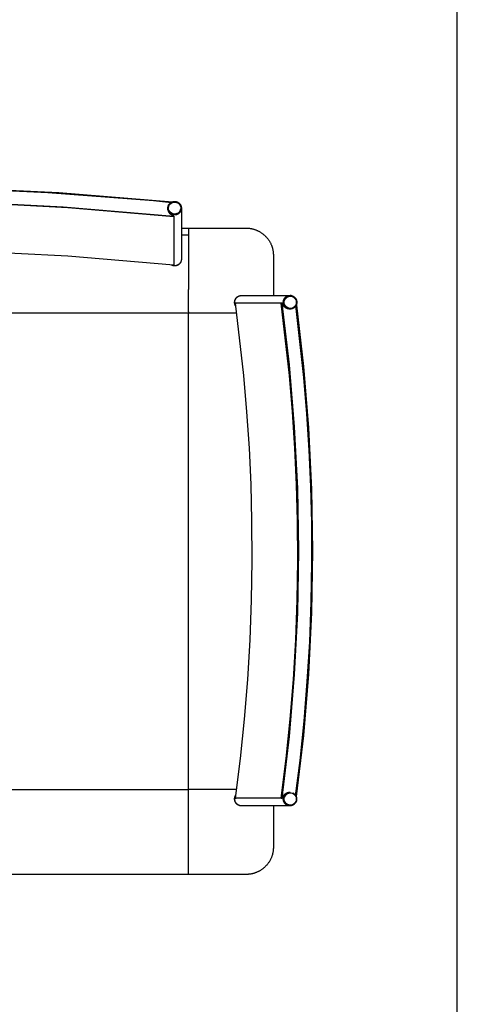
# Model space of a CAD drawing. Header units: millimetres. Extents: x -1470 to 7470, y -12049 to 6674.
# Tile 56 of 59: x 6827 to 7470, y 2333 to 3780. Entities that reach past the tile are written whole.
import ezdxf

# ---------------------------------------------------------------- set-up
doc = ezdxf.new("R2010")
doc.units = ezdxf.units.MM
doc.header["$LTSCALE"] = 10
doc.layers.get('0').update_dxf_attribs({"true_color": 0x000000})

msp = doc.modelspace()

# ---------------------------------------------------------------- linework, layer by layer
at = {"color": 1, "true_color": 0xff0000}
msp.add_lwpolyline([(-1470.5, 886.2), (7470.5, 886.2), (7470.5, 6674.2), (-1470.5, 6674.2)], close=True, dxfattribs=at)
at = {"color": 18, "linetype": 'Continuous', "lineweight": 25, "true_color": 0x000000}
for points in [[(6078.9, 3511.8), (6243.8, 3525.4), (6399.8, 3533.2), (6555.9, 3535.9), (6712, 3533.7), (6868, 3526.5), (7023.7, 3514.4), (7049.9, 3511.8)], [(6215.3, 3523.6), (6382.5, 3532.9), (6549.9, 3536.4), (6717.3, 3534.2), (6884.5, 3526.2), (7051.4, 3512.5)], [(6075.7, 3491.5), (6238.3, 3505.2), (6401.4, 3513.4), (6564.6, 3516.1), (6727.9, 3513.4), (6890.9, 3505.2), (7053.6, 3491.5)], [(7053.5, 3490.6), (6897.4, 3503.8), (6740.9, 3511.9), (6584.2, 3515.1), (6434.1, 3513.4), (6290.5, 3507.4), (6147.3, 3497.2), (6075.8, 3490.6)], [(7044.7, 3503.9), (7044.6, 3503.2)], [(7044.6, 3503.1), (7044.6, 3503.2)], [(7064.6, 3503.1), (7064.6, 3502.7), (7064.6, 3502.4), (7064.6, 3502), (7064.5, 3501.7), (7064.5, 3501.3), (7064.4, 3501), (7064.3, 3500.7), (7064.2, 3500.3), (7064.1, 3500), (7064, 3499.7), (7063.9, 3499.4), (7063.7, 3499), (7063.6, 3498.7), (7063.4, 3498.4), (7063.3, 3498.1), (7063.1, 3497.8), (7062.9, 3497.5), (7062.7, 3497.3), (7062.5, 3497), (7062.3, 3496.7), (7062, 3496.4), (7061.8, 3496.2), (7061.5, 3496), (7061.3, 3495.7), (7061, 3495.5), (7060.8, 3495.3), (7060.5, 3495.1), (7060.2, 3494.9), (7059.9, 3494.7), (7059.6, 3494.5), (7059.3, 3494.3), (7059, 3494.2), (7058.7, 3494), (7058.4, 3493.9), (7058, 3493.8), (7057.7, 3493.7), (7057.4, 3493.6), (7057, 3493.5), (7056.7, 3493.4), (7056.4, 3493.3), (7056, 3493.3), (7055.7, 3493.2), (7055.3, 3493.2), (7055, 3493.2), (7054.6, 3493.2), (7054.3, 3493.2), (7053.9, 3493.2), (7053.6, 3493.2), (7053.3, 3493.3), (7052.9, 3493.3), (7052.6, 3493.4), (7052.2, 3493.5), (7051.9, 3493.6), (7051.6, 3493.7), (7051.2, 3493.8), (7050.9, 3493.9), (7050.6, 3494), (7050.3, 3494.2), (7050, 3494.3), (7049.7, 3494.5), (7049.4, 3494.7), (7049.1, 3494.9), (7048.8, 3495.1), (7048.5, 3495.3), (7048.2, 3495.5), (7048, 3495.7), (7047.7, 3496), (7047.5, 3496.2), (7047.2, 3496.4), (7047, 3496.7), (7046.8, 3497), (7046.6, 3497.3), (7046.4, 3497.5), (7046.2, 3497.8), (7046, 3498.1), (7045.8, 3498.4), (7045.7, 3498.7), (7045.5, 3499), (7045.4, 3499.4), (7045.3, 3499.7), (7045.2, 3500), (7045, 3500.3), (7045, 3500.7), (7044.9, 3501), (7044.8, 3501.3), (7044.7, 3501.7), (7044.7, 3502), (7044.7, 3502.4), (7044.6, 3502.7), (7044.6, 3503.1)], [(7064.6, 3503.1), (7064.6, 3502.7), (7064.6, 3502.4), (7064.6, 3502), (7064.5, 3501.7), (7064.5, 3501.3), (7064.4, 3501), (7064.3, 3500.7), (7064.2, 3500.3), (7064.1, 3500), (7064, 3499.7), (7063.9, 3499.4), (7063.7, 3499), (7063.6, 3498.7), (7063.4, 3498.4), (7063.3, 3498.1), (7063.1, 3497.8), (7062.9, 3497.5), (7062.7, 3497.3), (7062.5, 3497), (7062.3, 3496.7), (7062, 3496.4), (7061.8, 3496.2), (7061.5, 3496), (7061.3, 3495.7), (7061, 3495.5), (7060.8, 3495.3), (7060.5, 3495.1), (7060.2, 3494.9), (7059.9, 3494.7), (7059.6, 3494.5), (7059.3, 3494.3), (7059, 3494.2), (7058.7, 3494), (7058.4, 3493.9), (7058, 3493.8), (7057.7, 3493.7), (7057.4, 3493.6), (7057, 3493.5), (7056.7, 3493.4), (7056.4, 3493.3), (7056, 3493.3), (7055.7, 3493.2), (7055.3, 3493.2), (7055, 3493.2), (7054.6, 3493.2), (7054.3, 3493.2), (7053.9, 3493.2), (7053.6, 3493.2), (7053.3, 3493.3), (7052.9, 3493.3), (7052.6, 3493.4), (7052.2, 3493.5), (7051.9, 3493.6), (7051.6, 3493.7), (7051.2, 3493.8), (7050.9, 3493.9), (7050.6, 3494), (7050.3, 3494.2), (7050, 3494.3), (7049.7, 3494.5), (7049.4, 3494.7), (7049.1, 3494.9), (7048.8, 3495.1), (7048.5, 3495.3), (7048.2, 3495.5), (7048, 3495.7), (7047.7, 3496), (7047.5, 3496.2), (7047.2, 3496.4), (7047, 3496.7), (7046.8, 3497), (7046.6, 3497.3), (7046.4, 3497.5), (7046.2, 3497.8), (7046, 3498.1), (7045.8, 3498.4), (7045.7, 3498.7), (7045.5, 3499), (7045.4, 3499.4), (7045.3, 3499.7), (7045.2, 3500), (7045, 3500.3), (7045, 3500.7), (7044.9, 3501), (7044.8, 3501.3), (7044.7, 3501.7), (7044.7, 3502), (7044.7, 3502.4), (7044.6, 3502.7), (7044.6, 3503.1)], [(7044.6, 3503.1), (7044.6, 3503.1)], [(7044.7, 3503.9), (7044.7, 3504.2), (7044.7, 3504.6), (7044.8, 3504.9), (7044.9, 3505.3), (7044.9, 3505.6), (7045, 3505.9), (7045.1, 3506.3), (7045.2, 3506.6), (7045.4, 3506.9), (7045.5, 3507.2), (7045.7, 3507.6), (7045.8, 3507.9), (7046, 3508.2), (7046.2, 3508.5), (7046.4, 3508.7), (7046.6, 3509), (7046.8, 3509.3), (7047, 3509.6), (7047.2, 3509.8), (7047.5, 3510.1), (7047.7, 3510.3), (7048, 3510.6), (7048.2, 3510.8), (7048.5, 3511), (7048.8, 3511.2), (7049, 3511.4), (7049.3, 3511.6), (7049.6, 3511.8), (7049.9, 3512), (7050.3, 3512.1), (7050.6, 3512.3), (7050.9, 3512.4), (7051.2, 3512.5), (7051.5, 3512.6), (7051.9, 3512.7), (7052.2, 3512.8), (7052.5, 3512.9), (7052.9, 3513), (7053.2, 3513), (7053.6, 3513.1), (7053.9, 3513.1), (7054.3, 3513.1), (7054.6, 3513.1), (7055, 3513.1), (7055.3, 3513.1), (7055.6, 3513.1), (7056, 3513), (7056.3, 3513), (7056.7, 3512.9), (7057, 3512.8), (7057.3, 3512.7), (7057.7, 3512.6), (7058, 3512.5), (7058.3, 3512.4), (7058.7, 3512.3), (7059, 3512.1), (7059.3, 3512), (7059.6, 3511.8), (7059.9, 3511.6), (7060.2, 3511.4), (7060.5, 3511.2), (7060.7, 3511), (7061, 3510.8), (7061.3, 3510.6), (7061.5, 3510.4), (7061.8, 3510.1), (7062, 3509.9), (7062.2, 3509.6), (7062.5, 3509.3), (7062.7, 3509.1), (7062.9, 3508.8), (7063.1, 3508.5), (7063.2, 3508.2), (7063.4, 3507.9), (7063.6, 3507.6), (7063.7, 3507.3), (7063.9, 3507), (7064, 3506.6), (7064.1, 3506.3), (7064.2, 3506), (7064.3, 3505.6), (7064.4, 3505.3), (7064.5, 3505), (7064.5, 3504.6), (7064.6, 3504.3), (7064.6, 3503.9), (7064.6, 3503.6), (7064.6, 3503.2)], [(7053.6, 3491.5), (7053.3, 3491.6), (7053, 3491.7), (7052.8, 3491.8), (7052.5, 3491.9), (7052.2, 3492), (7051.9, 3492.2), (7051.6, 3492.3), (7051.4, 3492.4), (7051.1, 3492.6), (7050.8, 3492.7), (7050.5, 3492.9), (7050.3, 3493.1), (7050, 3493.3), (7049.7, 3493.4), (7049.5, 3493.6), (7049.2, 3493.9), (7049, 3494), (7048.9, 3494.1), (7048.7, 3494.3), (7048.5, 3494.5), (7048.3, 3494.6), (7048.2, 3494.8), (7048, 3495), (7047.8, 3495.1), (7047.7, 3495.3), (7047.5, 3495.5), (7047.4, 3495.7), (7047.2, 3495.9), (7047.1, 3496.1), (7046.9, 3496.3), (7046.8, 3496.5), (7046.6, 3496.7), (7046.4, 3497.1), (7046.2, 3497.4), (7046, 3497.7), (7045.9, 3498.1), (7045.7, 3498.4), (7045.5, 3498.8), (7045.4, 3499.2), (7045.2, 3499.6), (7045.1, 3499.9), (7045, 3500.2), (7044.9, 3500.5), (7044.9, 3500.7), (7044.8, 3500.8), (7044.8, 3501), (7044.8, 3501.2), (7044.7, 3501.3), (7044.7, 3501.5), (7044.7, 3501.7), (7044.7, 3501.8), (7044.7, 3502), (7044.7, 3502.2), (7044.7, 3502.3), (7044.7, 3502.4), (7044.7, 3502.6), (7044.7, 3503)], [(7064.6, 3503.2), (7064.6, 3503.1)], [(7064.6, 3503.1), (7064.6, 3428.4)], [(7053.5, 3490.6), (7053.6, 3491.5)], [(7053.5, 3490.6), (7053.5, 3419.3)], [(7053.6, 3491.5), (7053.6, 3420.3)], [(7064.6, 3474), (7075, 3474)], [(7075, 3474), (7075, 3464)], [(7075, 3474), (7157.8, 3473.9), (7160.6, 3473.9), (7161.9, 3473.8), (7163.3, 3473.8), (7164.6, 3473.6), (7165.9, 3473.5), (7166.7, 3473.3), (7167.5, 3473.2), (7168.2, 3473), (7169, 3472.9), (7169.8, 3472.7), (7170.5, 3472.5), (7171.3, 3472.3), (7172, 3472), (7172.8, 3471.8), (7173.5, 3471.5), (7174.3, 3471.2), (7175, 3471), (7175.8, 3470.6), (7176.5, 3470.3), (7177.2, 3470), (7177.9, 3469.6), (7178.7, 3469.3), (7179.4, 3468.9), (7180.1, 3468.5), (7180.8, 3468), (7181.5, 3467.6), (7182.1, 3467.2), (7182.8, 3466.7), (7183.5, 3466.2), (7184.2, 3465.7), (7184.8, 3465.2), (7185.5, 3464.7), (7186.1, 3464.1), (7186.7, 3463.6), (7187.4, 3463), (7188, 3462.4), (7188.5, 3461.8), (7189.3, 3461), (7190.1, 3460.2), (7190.8, 3459.3), (7191.6, 3458.4), (7192.2, 3457.5), (7192.9, 3456.6), (7193.5, 3455.7), (7194, 3454.8), (7194.6, 3453.9), (7195.1, 3453), (7195.6, 3452.1), (7196, 3451.1), (7196.3, 3450.5), (7196.6, 3449.8), (7196.9, 3449.1), (7197.2, 3448.4), (7197.5, 3447.7), (7197.7, 3447), (7197.9, 3446.3), (7198.2, 3445.6), (7198.4, 3444.9), (7198.6, 3444.1), (7198.8, 3443.3), (7199, 3442.5), (7199.1, 3441.8), (7199.3, 3441), (7199.4, 3440.2), (7199.5, 3439.4), (7199.6, 3438.7), (7199.7, 3438), (7199.8, 3436.6), (7199.9, 3435.2), (7199.9, 3433.8), (7199.9, 3374.9)], [(7075, 3464), (7075, 3383.6)], [(7053.5, 3419.3), (6897.4, 3432.5), (6740.9, 3440.7), (6584.2, 3443.9), (6434.1, 3442.2), (6290.5, 3436.2), (6147.3, 3426), (6075.8, 3419.3)], [(7064.6, 3428.2), (7064.6, 3427.9), (7064.6, 3427.5), (7064.6, 3427.2), (7064.5, 3426.8), (7064.5, 3426.5), (7064.4, 3426.2), (7064.3, 3425.8), (7064.2, 3425.5), (7064.1, 3425.1), (7064, 3424.8), (7063.9, 3424.5), (7063.7, 3424.2), (7063.6, 3423.9), (7063.4, 3423.6), (7063.2, 3423.3), (7063.1, 3423), (7062.9, 3422.7), (7062.7, 3422.4), (7062.4, 3422.1), (7062.2, 3421.8), (7062, 3421.6), (7061.7, 3421.3), (7061.5, 3421.1), (7061.2, 3420.8), (7061, 3420.6), (7060.7, 3420.4), (7060.4, 3420.2), (7060.1, 3420), (7059.8, 3419.8), (7059.5, 3419.6), (7059.2, 3419.5), (7058.9, 3419.3), (7058.6, 3419.2), (7058.3, 3419), (7058, 3418.9), (7057.6, 3418.8), (7057.3, 3418.7), (7057, 3418.6), (7056.6, 3418.6), (7056.3, 3418.5), (7055.9, 3418.4), (7055.6, 3418.4), (7055.2, 3418.4), (7054.9, 3418.4), (7054.5, 3418.4), (7054.2, 3418.4), (7053.8, 3418.4), (7053.5, 3418.4), (7053.1, 3418.5), (7052.8, 3418.5), (7052.5, 3418.6), (7052.1, 3418.7), (7051.8, 3418.8), (7051.5, 3418.9), (7051.1, 3419), (7050.8, 3419.1), (7050.5, 3419.3), (7050.2, 3419.4), (7049.9, 3419.6)], [(7064.6, 3428.4), (7064.6, 3428.1), (7064.6, 3427.7), (7064.6, 3427.4), (7064.5, 3427), (7064.5, 3426.7), (7064.4, 3426.4), (7064.3, 3426), (7064.2, 3425.7), (7064.1, 3425.4), (7064, 3425), (7063.9, 3424.7), (7063.7, 3424.4), (7063.6, 3424.1), (7063.4, 3423.8), (7063.3, 3423.5), (7063.1, 3423.2), (7062.9, 3422.9), (7062.7, 3422.6), (7062.5, 3422.3), (7062.3, 3422.1), (7062, 3421.8), (7061.8, 3421.6), (7061.6, 3421.3), (7061.3, 3421.1), (7061.1, 3420.9), (7060.8, 3420.6), (7060.5, 3420.4), (7060.2, 3420.2), (7059.9, 3420.1), (7059.6, 3419.9), (7059.3, 3419.7), (7059, 3419.6), (7058.7, 3419.4), (7058.4, 3419.3), (7058.1, 3419.1), (7057.8, 3419), (7057.4, 3418.9), (7057.1, 3418.8), (7056.8, 3418.8), (7056.4, 3418.7), (7056.1, 3418.6), (7055.7, 3418.6), (7055.4, 3418.6), (7055.1, 3418.5), (7054.7, 3418.5), (7054.4, 3418.5), (7054, 3418.5), (7053.7, 3418.6), (7053.3, 3418.6), (7053, 3418.7), (7052.7, 3418.7), (7052.3, 3418.8), (7052, 3418.9), (7051.7, 3419), (7051.3, 3419.1), (7051, 3419.2), (7050.7, 3419.3), (7050.4, 3419.5), (7050.1, 3419.6)], [(7064.6, 3428.4), (7064.6, 3428.1), (7064.6, 3427.7), (7064.6, 3427.4), (7064.5, 3427), (7064.5, 3426.7), (7064.4, 3426.4), (7064.3, 3426), (7064.2, 3425.7), (7064.1, 3425.4), (7064, 3425), (7063.9, 3424.7), (7063.7, 3424.4), (7063.6, 3424.1), (7063.4, 3423.8), (7063.3, 3423.5), (7063.1, 3423.2), (7062.9, 3422.9), (7062.7, 3422.6), (7062.5, 3422.3), (7062.3, 3422.1), (7062.1, 3421.8), (7061.8, 3421.6), (7061.6, 3421.3), (7061.3, 3421.1), (7061.1, 3420.9), (7060.8, 3420.7), (7060.5, 3420.4), (7060.3, 3420.2), (7060, 3420.1), (7059.7, 3419.9), (7059.4, 3419.7), (7059.1, 3419.6), (7058.8, 3419.4), (7058.4, 3419.3), (7058.1, 3419.1), (7057.8, 3419), (7057.5, 3418.9), (7057.1, 3418.8), (7056.8, 3418.8), (7056.5, 3418.7), (7056.1, 3418.6), (7055.8, 3418.6), (7055.4, 3418.6), (7055.1, 3418.5), (7054.8, 3418.5), (7054.4, 3418.5), (7054.1, 3418.5), (7053.7, 3418.6), (7053.4, 3418.6), (7053, 3418.7), (7052.7, 3418.7), (7052.4, 3418.8), (7052, 3418.9), (7051.7, 3419), (7051.4, 3419.1), (7051.1, 3419.2), (7050.7, 3419.3), (7050.4, 3419.5)], [(7053.5, 3419.3), (7053.6, 3420.3)], [(7064.6, 3428.4), (7064.6, 3428.2)], [(7075, 3351), (7075, 3383.6)], [(7144.8, 3358.9), (7144.6, 3359.2), (7144.4, 3359.5), (7144.3, 3359.8), (7144.1, 3360.1), (7143.9, 3360.4), (7143.8, 3360.7), (7143.6, 3361), (7143.5, 3361.4), (7143.4, 3361.7), (7143.3, 3362), (7143.2, 3362.4), (7143.1, 3362.7), (7143.1, 3363), (7143, 3363.4), (7142.9, 3363.7), (7142.9, 3364.1), (7142.9, 3364.4), (7142.9, 3364.8), (7142.9, 3365.1), (7142.9, 3365.5), (7142.9, 3365.8), (7143, 3366.2), (7143, 3366.5), (7143.1, 3366.8), (7143.1, 3367.2), (7143.2, 3367.5), (7143.3, 3367.8), (7143.4, 3368.2), (7143.6, 3368.5), (7143.7, 3368.8), (7143.8, 3369.1), (7144, 3369.5), (7144.2, 3369.8), (7144.3, 3370.1), (7144.5, 3370.4), (7144.7, 3370.6), (7144.9, 3370.9), (7145.1, 3371.2), (7145.3, 3371.5), (7145.6, 3371.7), (7145.8, 3372), (7146.1, 3372.2), (7146.3, 3372.4), (7146.6, 3372.7), (7146.9, 3372.9), (7147.2, 3373.1), (7147.4, 3373.3), (7147.7, 3373.5), (7148, 3373.6), (7148.3, 3373.8), (7148.7, 3374), (7149, 3374.1), (7149.3, 3374.2), (7149.6, 3374.3), (7150, 3374.5), (7150.3, 3374.5), (7150.6, 3374.6), (7151, 3374.7), (7151.3, 3374.8), (7151.6, 3374.8), (7152, 3374.9), (7152.3, 3374.9), (7152.7, 3374.9)], [(7144.9, 3359.1), (7144.7, 3359.4), (7144.6, 3359.7), (7144.4, 3360), (7144.2, 3360.3), (7144.1, 3360.6), (7143.9, 3360.9), (7143.8, 3361.2), (7143.7, 3361.5), (7143.6, 3361.9), (7143.5, 3362.2), (7143.4, 3362.5), (7143.3, 3362.9), (7143.2, 3363.2), (7143.2, 3363.5), (7143.2, 3363.9), (7143.1, 3364.2), (7143.1, 3364.6), (7143.1, 3364.9), (7143.1, 3365.3), (7143.1, 3365.6), (7143.2, 3365.9), (7143.2, 3366.3), (7143.3, 3366.6), (7143.3, 3367), (7143.4, 3367.3), (7143.5, 3367.6), (7143.6, 3368), (7143.7, 3368.3), (7143.8, 3368.6), (7144, 3368.9), (7144.1, 3369.2), (7144.3, 3369.5), (7144.4, 3369.8), (7144.6, 3370.1), (7144.8, 3370.4), (7145, 3370.7), (7145.2, 3371), (7145.4, 3371.3), (7145.6, 3371.5), (7145.8, 3371.8), (7146.1, 3372), (7146.3, 3372.3), (7146.6, 3372.5), (7146.9, 3372.7), (7147.1, 3372.9), (7147.4, 3373.1), (7147.7, 3373.3), (7148, 3373.5), (7148.3, 3373.7), (7148.6, 3373.8), (7148.9, 3374), (7149.2, 3374.1), (7149.5, 3374.2), (7149.9, 3374.4), (7150.2, 3374.5), (7150.5, 3374.6), (7150.9, 3374.6), (7151.2, 3374.7), (7151.5, 3374.8), (7151.9, 3374.8), (7152.2, 3374.9), (7152.6, 3374.9), (7152.9, 3374.9)], [(7144.9, 3359.1), (7144.7, 3359.4), (7144.5, 3359.7), (7144.4, 3360), (7144.2, 3360.3), (7144, 3360.6), (7143.9, 3361), (7143.8, 3361.3), (7143.6, 3361.6), (7143.5, 3361.9), (7143.4, 3362.3), (7143.4, 3362.6), (7143.3, 3363), (7143.2, 3363.3), (7143.2, 3363.7), (7143.1, 3364), (7143.1, 3364.3), (7143.1, 3364.7), (7143.1, 3365), (7143.1, 3365.4), (7143.1, 3365.7), (7143.2, 3366.1), (7143.2, 3366.4), (7143.3, 3366.8), (7143.4, 3367.1), (7143.4, 3367.5), (7143.5, 3367.8), (7143.6, 3368.1), (7143.8, 3368.5), (7143.9, 3368.8), (7144, 3369.1), (7144.2, 3369.4), (7144.3, 3369.7), (7144.5, 3370), (7144.7, 3370.3), (7144.9, 3370.6), (7145.1, 3370.9), (7145.3, 3371.2), (7145.5, 3371.4), (7145.8, 3371.7), (7146, 3371.9), (7146.3, 3372.2), (7146.5, 3372.4), (7146.8, 3372.6), (7147.1, 3372.9), (7147.3, 3373.1), (7147.6, 3373.3), (7147.9, 3373.5), (7148.2, 3373.6), (7148.5, 3373.8), (7148.9, 3373.9), (7149.2, 3374.1), (7149.5, 3374.2), (7149.8, 3374.3), (7150.2, 3374.4), (7150.5, 3374.5), (7150.8, 3374.6), (7151.2, 3374.7), (7151.5, 3374.8), (7151.9, 3374.8), (7152.2, 3374.9), (7152.6, 3374.9), (7152.9, 3374.9)], [(7152.7, 3374.9), (7152.9, 3374.9)], [(7152.9, 3374.9), (7224.3, 3374.9)], [(7224.3, 3354.9), (7224, 3354.9), (7223.6, 3354.9), (7223.3, 3355), (7222.9, 3355), (7222.6, 3355.1), (7222.3, 3355.1), (7221.9, 3355.2), (7221.6, 3355.3), (7221.2, 3355.4), (7220.9, 3355.6), (7220.6, 3355.7), (7220.3, 3355.8), (7220, 3356), (7219.7, 3356.1), (7219.4, 3356.3), (7219.1, 3356.5), (7218.8, 3356.7), (7218.5, 3356.9), (7218.2, 3357.1), (7217.9, 3357.3), (7217.7, 3357.6), (7217.4, 3357.8), (7217.2, 3358.1), (7217, 3358.3), (7216.7, 3358.6), (7216.5, 3358.9), (7216.3, 3359.2), (7216.1, 3359.4), (7215.9, 3359.7), (7215.8, 3360), (7215.6, 3360.4), (7215.4, 3360.7), (7215.3, 3361), (7215.2, 3361.3), (7215.1, 3361.6), (7214.9, 3362), (7214.8, 3362.3), (7214.8, 3362.6), (7214.7, 3363), (7214.6, 3363.3), (7214.6, 3363.7), (7214.5, 3364), (7214.5, 3364.4), (7214.5, 3364.7), (7214.5, 3365.1), (7214.5, 3365.4), (7214.5, 3365.8), (7214.6, 3366.1), (7214.6, 3366.5), (7214.7, 3366.8), (7214.8, 3367.1), (7214.8, 3367.5), (7214.9, 3367.8), (7215.1, 3368.1), (7215.2, 3368.5), (7215.3, 3368.8), (7215.4, 3369.1), (7215.6, 3369.4), (7215.8, 3369.7), (7215.9, 3370), (7216.1, 3370.3), (7216.3, 3370.6), (7216.5, 3370.9), (7216.7, 3371.2), (7217, 3371.4), (7217.2, 3371.7), (7217.4, 3372), (7217.7, 3372.2), (7217.9, 3372.4), (7218.2, 3372.7), (7218.5, 3372.9), (7218.8, 3373.1), (7219.1, 3373.3), (7219.4, 3373.5), (7219.7, 3373.6), (7220, 3373.8), (7220.3, 3374), (7220.6, 3374.1), (7220.9, 3374.2), (7221.2, 3374.3), (7221.6, 3374.5), (7221.9, 3374.5), (7222.3, 3374.6), (7222.6, 3374.7), (7222.9, 3374.8), (7223.3, 3374.8), (7223.6, 3374.9), (7224, 3374.9), (7224.3, 3374.9)], [(7224.3, 3354.9), (7224, 3354.9), (7223.6, 3354.9), (7223.3, 3355), (7223, 3355), (7222.6, 3355.1), (7222.3, 3355.1), (7221.9, 3355.2), (7221.6, 3355.3), (7221.3, 3355.4), (7221, 3355.5), (7220.6, 3355.7), (7220.3, 3355.8), (7220, 3356), (7219.7, 3356.1), (7219.4, 3356.3), (7219.1, 3356.5), (7218.8, 3356.7), (7218.5, 3356.9), (7218.3, 3357.1), (7218, 3357.3), (7217.7, 3357.5), (7217.5, 3357.8), (7217.2, 3358), (7217, 3358.3), (7216.8, 3358.5), (7216.6, 3358.8), (7216.4, 3359.1), (7216.2, 3359.4), (7216, 3359.6), (7215.8, 3359.9), (7215.6, 3360.2), (7215.5, 3360.6), (7215.3, 3360.9), (7215.2, 3361.2), (7215.1, 3361.5), (7215, 3361.8), (7214.9, 3362.2), (7214.8, 3362.5), (7214.7, 3362.8), (7214.6, 3363.2), (7214.6, 3363.5), (7214.6, 3363.9), (7214.5, 3364.2), (7214.5, 3364.5), (7214.5, 3364.9), (7214.5, 3365.2), (7214.5, 3365.6), (7214.6, 3365.9), (7214.6, 3366.3), (7214.6, 3366.6), (7214.7, 3366.9), (7214.8, 3367.3), (7214.9, 3367.6), (7215, 3367.9), (7215.1, 3368.3), (7215.2, 3368.6), (7215.3, 3368.9), (7215.5, 3369.2), (7215.6, 3369.5), (7215.8, 3369.8), (7216, 3370.1), (7216.2, 3370.4), (7216.4, 3370.7), (7216.6, 3371), (7216.8, 3371.3), (7217, 3371.5), (7217.2, 3371.8), (7217.5, 3372), (7217.7, 3372.3), (7218, 3372.5), (7218.3, 3372.7), (7218.5, 3372.9), (7218.8, 3373.1), (7219.1, 3373.3), (7219.4, 3373.5), (7219.7, 3373.7), (7220, 3373.8), (7220.3, 3374), (7220.6, 3374.1), (7221, 3374.2), (7221.3, 3374.4), (7221.6, 3374.5), (7221.9, 3374.6), (7222.3, 3374.6), (7222.6, 3374.7), (7223, 3374.8), (7223.3, 3374.8), (7223.6, 3374.9), (7224, 3374.9), (7224.3, 3374.9)], [(7224.3, 3374.9), (7224.5, 3374.9)], [(7225.9, 3374.8), (7224.5, 3374.9)], [(7225.9, 3374.8), (7226.3, 3374.7), (7226.6, 3374.7), (7226.9, 3374.6), (7227.3, 3374.5), (7227.6, 3374.4), (7227.9, 3374.2), (7228.3, 3374.1), (7228.6, 3374), (7228.9, 3373.8), (7229.2, 3373.7), (7229.5, 3373.5), (7229.8, 3373.3), (7230.1, 3373.1), (7230.4, 3372.9), (7230.6, 3372.7), (7230.9, 3372.5), (7231.2, 3372.2), (7231.4, 3372), (7231.7, 3371.7), (7231.9, 3371.5), (7232.1, 3371.2), (7232.3, 3370.9), (7232.5, 3370.6), (7232.7, 3370.4), (7232.9, 3370.1), (7233.1, 3369.8), (7233.3, 3369.4), (7233.4, 3369.1), (7233.6, 3368.8), (7233.7, 3368.5), (7233.8, 3368.2), (7233.9, 3367.8), (7234, 3367.5), (7234.1, 3367.2), (7234.2, 3366.8), (7234.2, 3366.5), (7234.3, 3366.1), (7234.3, 3365.8), (7234.3, 3365.4), (7234.3, 3365.1), (7234.3, 3364.7), (7234.3, 3364.4), (7234.3, 3364), (7234.3, 3363.7), (7234.2, 3363.3), (7234.2, 3363), (7234.1, 3362.7), (7234, 3362.3), (7233.9, 3362), (7233.8, 3361.7), (7233.7, 3361.3), (7233.6, 3361), (7233.4, 3360.7), (7233.3, 3360.4), (7233.1, 3360.1), (7232.9, 3359.8), (7232.7, 3359.5), (7232.5, 3359.2), (7232.3, 3358.9), (7232.1, 3358.6), (7231.9, 3358.3), (7231.7, 3358.1), (7231.4, 3357.8), (7231.2, 3357.6), (7230.9, 3357.4), (7230.7, 3357.1), (7230.4, 3356.9), (7230.1, 3356.7), (7229.8, 3356.5), (7229.5, 3356.3), (7229.2, 3356.2), (7228.9, 3356), (7228.6, 3355.8), (7228.3, 3355.7), (7227.9, 3355.6), (7227.6, 3355.4), (7227.3, 3355.3), (7227, 3355.2), (7226.6, 3355.2), (7226.3, 3355.1), (7225.9, 3355), (7225.6, 3355), (7225.2, 3354.9), (7224.9, 3354.9), (7224.5, 3354.9)], [(7144.4, 3363.4), (7145.4, 3363.5)], [(7144.4, 2636.4), (7151.6, 2694.3), (7157.5, 2752.3), (7162.2, 2810.4), (7165.6, 2868.7), (7167.8, 2927), (7168.7, 2985.3), (7168.4, 3043.6), (7167, 3097.1), (7164.6, 3150.5), (7161.1, 3203.9), (7156.6, 3257.2), (7144.4, 3363.4)], [(7211.5, 3363.4), (7144.4, 3363.4)], [(7212.5, 3363.5), (7145.4, 3363.5)], [(7211.5, 3363.4), (7212.5, 3363.5)], [(7211.5, 2636.4), (7218.7, 2694.3), (7224.6, 2752.3), (7229.3, 2810.4), (7232.7, 2868.7), (7234.9, 2927), (7235.8, 2985.3), (7235.5, 3043.6), (7234.1, 3097.1), (7231.7, 3150.5), (7228.2, 3203.9), (7223.7, 3257.2), (7211.5, 3363.4)], [(7224.3, 3354.9), (7223.4, 3355), (7223.2, 3355), (7222.9, 3355), (7222.7, 3355), (7222.5, 3355.1), (7222.3, 3355.1), (7222.2, 3355.1), (7222, 3355.1), (7221.9, 3355.2), (7221.6, 3355.2), (7221.3, 3355.3), (7221, 3355.4), (7220.7, 3355.5), (7220.4, 3355.6), (7220.1, 3355.7), (7219.7, 3355.9), (7219.3, 3356.1), (7218.9, 3356.3), (7218.5, 3356.5), (7218.3, 3356.6), (7218.1, 3356.7), (7217.7, 3357), (7217.3, 3357.2), (7217, 3357.5), (7216.7, 3357.7), (7216.5, 3357.9), (7216.3, 3358.1), (7216.1, 3358.2), (7215.9, 3358.4), (7215.7, 3358.6), (7215.5, 3358.8), (7215.3, 3359), (7215.1, 3359.2), (7214.9, 3359.5), (7214.7, 3359.7), (7214.5, 3359.9), (7214.4, 3360.1), (7214.2, 3360.3), (7214, 3360.5), (7213.9, 3360.8), (7213.7, 3361.1), (7213.5, 3361.4), (7213.3, 3361.8), (7213.1, 3362.1), (7212.9, 3362.5), (7212.8, 3362.8), (7212.6, 3363.2), (7212.5, 3363.5)], [(7212.5, 3363.5), (7223.1, 3273), (7230.7, 3182.1), (7235.3, 3091.1), (7236.8, 2999.9), (7235.3, 2908.7), (7230.7, 2817.7), (7223.1, 2726.8), (7212.5, 2636.3)], [(7232.6, 2639.8), (7239.1, 2691.4), (7245, 2749.4), (7249.8, 2807.6), (7253.3, 2865.8), (7255.6, 2924.1), (7256.6, 2982.4), (7256.3, 3040.8), (7255, 3094.2), (7252.7, 3147.6), (7249.3, 3201), (7244.8, 3254.3), (7232.9, 3360)], [(7232.9, 3360), (7240.4, 3297.5), (7248.5, 3210.5), (7253.8, 3123.3), (7256.3, 3035.9), (7256.1, 2948.5), (7253.1, 2861.2), (7247.3, 2774), (7238.7, 2687), (7232.8, 2639.5)], [(7233.2, 3360.6), (7233.8, 3360.7)], [(7233.8, 3360.7), (7233.4, 3360.7)], [(7233.8, 3360.7), (7244.2, 3270.7), (7251.7, 3180.5), (7256.1, 3090), (7257.6, 2999.5), (7256.1, 2909), (7251.5, 2818.5), (7244, 2728.3), (7233.5, 2638.4)], [(7075, 3349), (4975, 3349)], [(7075, 3351), (7075, 3350.4)], [(7075, 3350.4), (7075, 3350)], [(7077, 3349), (7075, 3349)], [(7075, 2724), (7075, 3348.8)], [(7146.2, 3349), (7077, 3349)], [(7146.2, 3349), (7109.6, 3349)], [(7224.3, 3354.9), (7224.3, 3354.9)], [(7224.5, 3354.9), (7224.3, 3354.9)], [(7075, 2649), (7075, 2724)], [(4925, 2649), (7025, 2649)], [(7025, 2649), (7075, 2649)], [(7075, 2647), (7075, 2649)], [(7077, 2649), (7075, 2649)], [(7146, 2649), (7077, 2649)], [(7146, 2649), (7109.6, 2649)], [(7075, 2614.4), (7075, 2647)], [(7152.7, 2624.9), (7152.3, 2624.9), (7152, 2624.9), (7151.6, 2625), (7151.3, 2625), (7151, 2625.1), (7150.6, 2625.1), (7150.3, 2625.2), (7150, 2625.3), (7149.6, 2625.4), (7149.3, 2625.6), (7149, 2625.7), (7148.7, 2625.8), (7148.3, 2626), (7148, 2626.1), (7147.7, 2626.3), (7147.4, 2626.5), (7147.2, 2626.7), (7146.9, 2626.9), (7146.6, 2627.1), (7146.3, 2627.3), (7146.1, 2627.6), (7145.8, 2627.8), (7145.6, 2628.1), (7145.4, 2628.3), (7145.1, 2628.6), (7144.9, 2628.9), (7144.7, 2629.1), (7144.5, 2629.4), (7144.3, 2629.7), (7144.2, 2630), (7144, 2630.3), (7143.8, 2630.6), (7143.7, 2630.9), (7143.6, 2631.3), (7143.4, 2631.6), (7143.3, 2631.9), (7143.2, 2632.3), (7143.1, 2632.6), (7143.1, 2632.9), (7143, 2633.3), (7143, 2633.6), (7142.9, 2634), (7142.9, 2634.3), (7142.9, 2634.7), (7142.9, 2635), (7142.9, 2635.4), (7142.9, 2635.7), (7142.9, 2636), (7143, 2636.4), (7143.1, 2636.7), (7143.1, 2637.1), (7143.2, 2637.4), (7143.3, 2637.7), (7143.4, 2638.1), (7143.5, 2638.4), (7143.6, 2638.7), (7143.8, 2639), (7143.9, 2639.4), (7144.1, 2639.7), (7144.3, 2640), (7144.4, 2640.3), (7144.6, 2640.6), (7144.8, 2640.8)], [(7152.9, 2624.9), (7152.6, 2624.9), (7152.2, 2624.9), (7151.9, 2625), (7151.5, 2625), (7151.2, 2625.1), (7150.8, 2625.2), (7150.5, 2625.2), (7150.2, 2625.3), (7149.8, 2625.4), (7149.5, 2625.6), (7149.2, 2625.7), (7148.9, 2625.8), (7148.5, 2626), (7148.2, 2626.2), (7147.9, 2626.3), (7147.6, 2626.5), (7147.3, 2626.7), (7147.1, 2626.9), (7146.8, 2627.1), (7146.5, 2627.4), (7146.3, 2627.6), (7146, 2627.8), (7145.8, 2628.1), (7145.5, 2628.4), (7145.3, 2628.6), (7145.1, 2628.9), (7144.9, 2629.2), (7144.7, 2629.5), (7144.5, 2629.8), (7144.3, 2630.1), (7144.2, 2630.4), (7144, 2630.7), (7143.9, 2631), (7143.8, 2631.3), (7143.6, 2631.7), (7143.5, 2632), (7143.4, 2632.3), (7143.4, 2632.7), (7143.3, 2633), (7143.2, 2633.4), (7143.2, 2633.7), (7143.1, 2634), (7143.1, 2634.4), (7143.1, 2634.7), (7143.1, 2635.1), (7143.1, 2635.4), (7143.1, 2635.8), (7143.2, 2636.1), (7143.2, 2636.5), (7143.3, 2636.8), (7143.4, 2637.2), (7143.4, 2637.5), (7143.5, 2637.8), (7143.7, 2638.2), (7143.8, 2638.5), (7143.9, 2638.8), (7144, 2639.1), (7144.2, 2639.5), (7144.4, 2639.8), (7144.5, 2640.1), (7144.7, 2640.4), (7144.9, 2640.6)], [(7152.9, 2624.9), (7152.6, 2624.9), (7152.2, 2624.9), (7151.9, 2625), (7151.5, 2625), (7151.2, 2625.1), (7150.9, 2625.1), (7150.5, 2625.2), (7150.2, 2625.3), (7149.9, 2625.4), (7149.5, 2625.5), (7149.2, 2625.7), (7148.9, 2625.8), (7148.6, 2626), (7148.3, 2626.1), (7148, 2626.3), (7147.7, 2626.5), (7147.4, 2626.7), (7147.1, 2626.9), (7146.8, 2627.1), (7146.6, 2627.3), (7146.3, 2627.5), (7146.1, 2627.8), (7145.8, 2628), (7145.6, 2628.3), (7145.4, 2628.5), (7145.2, 2628.8), (7145, 2629.1), (7144.8, 2629.4), (7144.6, 2629.7), (7144.4, 2629.9), (7144.2, 2630.3), (7144.1, 2630.6), (7143.9, 2630.9), (7143.8, 2631.2), (7143.7, 2631.5), (7143.6, 2631.8), (7143.5, 2632.2), (7143.4, 2632.5), (7143.3, 2632.8), (7143.2, 2633.2), (7143.2, 2633.5), (7143.1, 2633.9), (7143.1, 2634.2), (7143.1, 2634.6), (7143.1, 2634.9), (7143.1, 2635.2), (7143.1, 2635.6), (7143.1, 2635.9), (7143.2, 2636.3), (7143.2, 2636.6), (7143.3, 2637), (7143.4, 2637.3), (7143.5, 2637.6), (7143.6, 2638), (7143.7, 2638.3), (7143.8, 2638.6), (7143.9, 2638.9), (7144.1, 2639.2), (7144.2, 2639.5), (7144.4, 2639.8), (7144.6, 2640.1), (7144.8, 2640.4)], [(7144.4, 2636.4), (7145.4, 2636.3)], [(7211.5, 2636.4), (7144.4, 2636.4)], [(7212.5, 2636.3), (7145.4, 2636.3)], [(7211.5, 2636.4), (7212.5, 2636.3)], [(7212.5, 2636.3), (7212.6, 2636.5), (7212.7, 2636.8), (7212.8, 2637.1), (7213, 2637.4), (7213.1, 2637.7), (7213.2, 2637.9), (7213.4, 2638.2), (7213.5, 2638.5), (7213.7, 2638.8), (7213.9, 2639), (7214.1, 2639.3), (7214.3, 2639.6), (7214.5, 2639.8), (7214.7, 2640.1), (7214.9, 2640.4), (7215.1, 2640.6), (7215.5, 2641), (7215.8, 2641.3), (7216.2, 2641.6), (7216.5, 2641.9), (7216.7, 2642.1), (7216.9, 2642.2), (7217.1, 2642.4), (7217.3, 2642.5), (7217.5, 2642.7), (7217.8, 2642.8), (7218, 2643), (7218.2, 2643.1), (7218.5, 2643.3), (7218.9, 2643.5), (7219.2, 2643.7), (7219.6, 2643.8), (7220, 2644), (7220.3, 2644.1), (7220.7, 2644.3), (7221.1, 2644.4), (7221.4, 2644.5), (7221.8, 2644.6), (7222.1, 2644.7), (7222.3, 2644.7), (7222.4, 2644.8), (7222.6, 2644.8), (7222.8, 2644.8), (7222.9, 2644.8), (7223.1, 2644.9), (7223.3, 2644.9), (7223.4, 2644.9), (7223.6, 2644.9), (7223.7, 2644.9), (7223.8, 2644.9), (7223.9, 2644.9), (7224.3, 2644.8)], [(7224.3, 2624.9), (7224, 2624.9), (7223.6, 2624.9), (7223.3, 2625), (7222.9, 2625), (7222.6, 2625.1), (7222.3, 2625.1), (7221.9, 2625.2), (7221.6, 2625.3), (7221.2, 2625.4), (7220.9, 2625.6), (7220.6, 2625.7), (7220.3, 2625.8), (7220, 2626), (7219.7, 2626.1), (7219.4, 2626.3), (7219.1, 2626.5), (7218.8, 2626.7), (7218.5, 2626.9), (7218.2, 2627.1), (7217.9, 2627.3), (7217.7, 2627.6), (7217.4, 2627.8), (7217.2, 2628.1), (7217, 2628.3), (7216.7, 2628.6), (7216.5, 2628.9), (7216.3, 2629.2), (7216.1, 2629.4), (7215.9, 2629.7), (7215.8, 2630), (7215.6, 2630.4), (7215.4, 2630.7), (7215.3, 2631), (7215.2, 2631.3), (7215.1, 2631.6), (7214.9, 2632), (7214.8, 2632.3), (7214.8, 2632.6), (7214.7, 2633), (7214.6, 2633.3), (7214.6, 2633.7), (7214.5, 2634), (7214.5, 2634.4), (7214.5, 2634.7), (7214.5, 2635.1), (7214.5, 2635.4), (7214.5, 2635.8), (7214.6, 2636.1), (7214.6, 2636.5), (7214.7, 2636.8), (7214.8, 2637.1), (7214.8, 2637.5), (7214.9, 2637.8), (7215.1, 2638.1), (7215.2, 2638.5), (7215.3, 2638.8), (7215.4, 2639.1), (7215.6, 2639.4), (7215.8, 2639.7), (7215.9, 2640), (7216.1, 2640.3), (7216.3, 2640.6), (7216.5, 2640.9), (7216.7, 2641.2), (7217, 2641.4), (7217.2, 2641.7), (7217.4, 2642), (7217.7, 2642.2), (7217.9, 2642.4), (7218.2, 2642.7), (7218.5, 2642.9), (7218.8, 2643.1), (7219.1, 2643.3), (7219.4, 2643.5), (7219.7, 2643.6), (7220, 2643.8), (7220.3, 2644), (7220.6, 2644.1), (7220.9, 2644.2), (7221.2, 2644.3), (7221.6, 2644.5), (7221.9, 2644.5), (7222.3, 2644.6), (7222.6, 2644.7), (7222.9, 2644.8), (7223.3, 2644.8), (7223.6, 2644.9), (7224, 2644.9), (7224.3, 2644.9)], [(7224.3, 2624.9), (7224, 2624.9), (7223.6, 2624.9), (7223.3, 2625), (7222.9, 2625), (7222.6, 2625.1), (7222.3, 2625.1), (7221.9, 2625.2), (7221.6, 2625.3), (7221.3, 2625.4), (7220.9, 2625.6), (7220.6, 2625.7), (7220.3, 2625.8), (7220, 2626), (7219.7, 2626.1), (7219.4, 2626.3), (7219.1, 2626.5), (7218.8, 2626.7), (7218.5, 2626.9), (7218.2, 2627.1), (7218, 2627.3), (7217.7, 2627.6), (7217.5, 2627.8), (7217.2, 2628.1), (7217, 2628.3), (7216.8, 2628.6), (7216.5, 2628.8), (7216.3, 2629.1), (7216.1, 2629.4), (7216, 2629.7), (7215.8, 2630), (7215.6, 2630.3), (7215.5, 2630.6), (7215.3, 2630.9), (7215.2, 2631.3), (7215.1, 2631.6), (7215, 2631.9), (7214.9, 2632.3), (7214.8, 2632.6), (7214.7, 2632.9), (7214.6, 2633.3), (7214.6, 2633.6), (7214.6, 2634), (7214.5, 2634.3), (7214.5, 2634.7), (7214.5, 2635), (7214.5, 2635.4), (7214.5, 2635.7), (7214.6, 2636), (7214.6, 2636.4), (7214.7, 2636.7), (7214.8, 2637.1), (7214.8, 2637.4), (7214.9, 2637.7), (7215, 2638.1), (7215.1, 2638.4), (7215.3, 2638.7), (7215.4, 2639), (7215.6, 2639.4), (7215.7, 2639.7), (7215.9, 2640), (7216.1, 2640.3), (7216.3, 2640.6), (7216.5, 2640.8), (7216.7, 2641.1), (7216.9, 2641.4), (7217.1, 2641.6), (7217.4, 2641.9), (7217.6, 2642.1), (7217.9, 2642.4), (7218.1, 2642.6), (7218.4, 2642.8), (7218.7, 2643), (7219, 2643.2), (7219.3, 2643.4), (7219.6, 2643.6), (7219.9, 2643.8), (7220.2, 2643.9), (7220.5, 2644.1), (7220.8, 2644.2), (7221.1, 2644.3), (7221.5, 2644.4), (7221.8, 2644.5), (7222.1, 2644.6), (7222.5, 2644.7), (7222.8, 2644.8), (7223.2, 2644.8), (7223.5, 2644.9), (7223.9, 2644.9)], [(7224.5, 2624.9), (7224.2, 2624.9), (7223.9, 2624.9), (7223.5, 2625), (7223.2, 2625), (7222.8, 2625.1), (7222.5, 2625.1), (7222.2, 2625.2), (7221.8, 2625.3), (7221.5, 2625.4), (7221.2, 2625.5), (7220.8, 2625.7), (7220.5, 2625.8), (7220.2, 2626), (7219.9, 2626.1), (7219.6, 2626.3), (7219.3, 2626.5), (7219, 2626.7), (7218.8, 2626.9), (7218.5, 2627.1), (7218.2, 2627.3), (7218, 2627.5), (7217.7, 2627.8), (7217.5, 2628), (7217.2, 2628.3), (7217, 2628.5), (7216.8, 2628.8), (7216.6, 2629.1), (7216.4, 2629.4), (7216.2, 2629.6), (7216, 2629.9), (7215.9, 2630.2), (7215.7, 2630.6), (7215.6, 2630.9), (7215.4, 2631.2), (7215.3, 2631.5), (7215.2, 2631.8), (7215.1, 2632.2), (7215, 2632.5), (7214.9, 2632.8), (7214.9, 2633.2), (7214.8, 2633.5), (7214.8, 2633.9), (7214.7, 2634.2), (7214.7, 2634.5), (7214.7, 2634.9), (7214.7, 2635.2), (7214.7, 2635.6), (7214.8, 2635.9), (7214.8, 2636.3), (7214.9, 2636.6), (7214.9, 2636.9), (7215, 2637.3), (7215.1, 2637.6), (7215.2, 2637.9), (7215.3, 2638.3), (7215.4, 2638.6), (7215.6, 2638.9), (7215.7, 2639.2), (7215.9, 2639.5), (7216, 2639.8), (7216.2, 2640.1), (7216.4, 2640.4), (7216.6, 2640.7), (7216.8, 2641), (7217, 2641.3), (7217.2, 2641.5), (7217.5, 2641.8), (7217.7, 2642), (7218, 2642.3), (7218.2, 2642.5), (7218.5, 2642.7), (7218.8, 2642.9), (7219, 2643.1), (7219.3, 2643.3), (7219.6, 2643.5), (7219.9, 2643.7), (7220.2, 2643.8), (7220.5, 2644), (7220.8, 2644.1), (7221.2, 2644.2), (7221.5, 2644.4), (7221.8, 2644.5), (7222.2, 2644.6), (7222.5, 2644.6), (7222.8, 2644.7), (7223.2, 2644.8), (7223.5, 2644.8), (7223.9, 2644.9), (7224.2, 2644.9), (7224.5, 2644.9)], [(7223.9, 2644.9), (7224.3, 2644.9)], [(7224.3, 2644.9), (7224.3, 2644.9)], [(7224.3, 2644.9), (7224.5, 2644.9)], [(7228.7, 2643.8), (7229, 2643.7), (7229.3, 2643.5), (7229.6, 2643.3), (7229.9, 2643.1), (7230.2, 2642.9), (7230.4, 2642.7), (7230.7, 2642.5), (7231, 2642.2), (7231.2, 2642), (7231.5, 2641.7), (7231.7, 2641.5), (7231.9, 2641.2), (7232.1, 2640.9), (7232.3, 2640.6), (7232.5, 2640.4), (7232.7, 2640.1), (7232.9, 2639.8), (7233, 2639.5), (7233.2, 2639.1), (7233.3, 2638.8), (7233.5, 2638.5), (7233.6, 2638.2), (7233.7, 2637.8), (7233.8, 2637.5), (7233.9, 2637.2), (7233.9, 2636.8), (7234, 2636.5), (7234, 2636.1), (7234.1, 2635.8), (7234.1, 2635.4), (7234.1, 2635.1), (7234.1, 2634.7), (7234.1, 2634.4), (7234.1, 2634), (7234, 2633.7), (7234, 2633.4), (7233.9, 2633), (7233.9, 2632.7), (7233.8, 2632.3), (7233.7, 2632), (7233.6, 2631.7), (7233.5, 2631.3), (7233.3, 2631), (7233.2, 2630.7), (7233, 2630.4), (7232.9, 2630.1), (7232.7, 2629.8), (7232.5, 2629.5), (7232.3, 2629.2), (7232.1, 2628.9), (7231.9, 2628.6), (7231.7, 2628.4), (7231.4, 2628.1), (7231.2, 2627.8), (7231, 2627.6), (7230.7, 2627.4), (7230.4, 2627.1), (7230.2, 2626.9), (7229.9, 2626.7), (7229.6, 2626.5), (7229.3, 2626.3), (7229, 2626.2), (7228.7, 2626), (7228.4, 2625.8), (7228.1, 2625.7), (7227.7, 2625.6), (7227.4, 2625.5), (7227.1, 2625.3), (7226.7, 2625.2), (7226.4, 2625.2), (7226.1, 2625.1), (7225.7, 2625), (7225.4, 2625), (7225, 2624.9), (7224.7, 2624.9), (7224.3, 2624.9)], [(7199.9, 2624.9), (7199.9, 2564.2), (7199.9, 2562.8), (7199.8, 2561.4), (7199.7, 2560), (7199.6, 2559.3), (7199.5, 2558.6), (7199.4, 2557.8), (7199.3, 2557), (7199.1, 2556.2), (7199, 2555.5), (7198.8, 2554.7), (7198.6, 2553.9), (7198.4, 2553.1), (7198.2, 2552.4), (7197.9, 2551.7), (7197.7, 2551), (7197.5, 2550.3), (7197.2, 2549.6), (7196.9, 2548.9), (7196.6, 2548.2), (7196.3, 2547.5), (7196, 2546.9), (7195.6, 2545.9), (7195.1, 2545), (7194.6, 2544.1), (7194, 2543.2), (7193.5, 2542.3), (7192.9, 2541.4), (7192.2, 2540.5), (7191.6, 2539.6), (7190.8, 2538.7), (7190.1, 2537.8), (7189.3, 2537), (7188.5, 2536.2), (7188, 2535.6), (7187.4, 2535), (7186.7, 2534.4), (7186.1, 2533.9), (7185.5, 2533.3), (7184.8, 2532.8), (7184.2, 2532.3), (7183.5, 2531.8), (7182.8, 2531.3), (7182.1, 2530.8), (7181.5, 2530.4), (7180.8, 2530), (7180.1, 2529.5), (7179.4, 2529.1), (7178.7, 2528.7), (7177.9, 2528.4), (7177.2, 2528), (7176.5, 2527.7), (7175.8, 2527.4), (7175, 2527), (7174.3, 2526.8), (7173.5, 2526.5), (7172.8, 2526.2), (7172, 2526), (7171.3, 2525.7), (7170.5, 2525.5), (7169.8, 2525.3), (7169, 2525.1), (7168.2, 2524.9), (7167.5, 2524.8), (7166.7, 2524.7), (7165.9, 2524.5), (7165.1, 2524.4), (7164.2, 2524.3), (7163.4, 2524.3), (7162.6, 2524.2), (7160.9, 2524.1), (7159.2, 2524.1), (7075, 2524)], [(7152.9, 2624.9), (7152.7, 2624.9)], [(7224.3, 2624.9), (7152.9, 2624.9)], [(7224.5, 2624.9), (7224.3, 2624.9)], [(7075, 2534), (7075, 2614.4)], [(7075, 2524), (7075, 2534)], [(7075, 2524), (4925, 2524)]]:
    msp.add_lwpolyline(points, dxfattribs=at)
at = {"color": 8, "linetype": 'Continuous', "lineweight": 25, "true_color": 0x808080}
for points in [[(7064.6, 3503.2), (7064.6, 3502.9), (7064.6, 3502.5), (7064.6, 3502.2), (7064.5, 3501.9), (7064.5, 3501.5), (7064.4, 3501.2), (7064.3, 3500.8), (7064.2, 3500.5), (7064.1, 3500.2), (7064, 3499.9), (7063.9, 3499.5), (7063.7, 3499.2), (7063.6, 3498.9), (7063.4, 3498.6), (7063.3, 3498.3), (7063.1, 3498), (7062.9, 3497.7), (7062.7, 3497.4), (7062.5, 3497.1), (7062.3, 3496.9), (7062, 3496.6), (7061.8, 3496.4), (7061.5, 3496.1), (7061.3, 3495.9), (7061, 3495.7), (7060.8, 3495.4), (7060.5, 3495.2), (7060.2, 3495), (7059.9, 3494.9), (7059.6, 3494.7), (7059.3, 3494.5), (7059, 3494.4), (7058.7, 3494.2), (7058.4, 3494.1), (7058, 3494), (7057.7, 3493.8), (7057.4, 3493.7), (7057, 3493.7), (7056.7, 3493.6), (7056.4, 3493.5), (7056, 3493.5), (7055.7, 3493.4), (7055.3, 3493.4), (7055, 3493.4), (7054.6, 3493.4), (7054.3, 3493.4), (7053.9, 3493.4), (7053.6, 3493.4), (7053.3, 3493.5), (7052.9, 3493.5), (7052.6, 3493.6), (7052.2, 3493.7), (7051.9, 3493.7), (7051.6, 3493.8), (7051.2, 3494), (7050.9, 3494.1), (7050.6, 3494.2), (7050.3, 3494.4), (7050, 3494.5), (7049.7, 3494.7), (7049.4, 3494.9), (7049.1, 3495), (7048.8, 3495.2), (7048.5, 3495.4), (7048.2, 3495.7), (7048, 3495.9), (7047.7, 3496.1), (7047.5, 3496.4), (7047.2, 3496.6), (7047, 3496.9), (7046.8, 3497.1), (7046.6, 3497.4), (7046.4, 3497.7), (7046.2, 3498), (7046, 3498.3), (7045.8, 3498.6), (7045.7, 3498.9), (7045.5, 3499.2), (7045.4, 3499.5), (7045.3, 3499.9), (7045.2, 3500.2), (7045, 3500.5), (7045, 3500.8), (7044.9, 3501.2), (7044.8, 3501.5), (7044.7, 3501.9), (7044.7, 3502.2), (7044.7, 3502.5), (7044.6, 3502.9), (7044.6, 3503.2)], [(7064.6, 3464), (7075, 3464)], [(7224.5, 3354.9), (7224.2, 3354.9), (7223.9, 3354.9), (7223.5, 3355), (7223.2, 3355), (7222.8, 3355.1), (7222.5, 3355.1), (7222.2, 3355.2), (7221.8, 3355.3), (7221.5, 3355.4), (7221.2, 3355.5), (7220.8, 3355.7), (7220.5, 3355.8), (7220.2, 3356), (7219.9, 3356.1), (7219.6, 3356.3), (7219.3, 3356.5), (7219, 3356.7), (7218.8, 3356.9), (7218.5, 3357.1), (7218.2, 3357.3), (7218, 3357.5), (7217.7, 3357.8), (7217.5, 3358), (7217.2, 3358.3), (7217, 3358.5), (7216.8, 3358.8), (7216.6, 3359.1), (7216.4, 3359.4), (7216.2, 3359.6), (7216, 3359.9), (7215.9, 3360.2), (7215.7, 3360.6), (7215.6, 3360.9), (7215.4, 3361.2), (7215.3, 3361.5), (7215.2, 3361.8), (7215.1, 3362.2), (7215, 3362.5), (7214.9, 3362.8), (7214.9, 3363.2), (7214.8, 3363.5), (7214.8, 3363.9), (7214.7, 3364.2), (7214.7, 3364.5), (7214.7, 3364.9), (7214.7, 3365.2), (7214.7, 3365.6), (7214.8, 3365.9), (7214.8, 3366.3), (7214.9, 3366.6), (7214.9, 3366.9), (7215, 3367.3), (7215.1, 3367.6), (7215.2, 3367.9), (7215.3, 3368.3), (7215.4, 3368.6), (7215.6, 3368.9), (7215.7, 3369.2), (7215.9, 3369.5), (7216, 3369.8), (7216.2, 3370.1), (7216.4, 3370.4), (7216.6, 3370.7), (7216.8, 3371), (7217, 3371.3), (7217.2, 3371.5), (7217.5, 3371.8), (7217.7, 3372), (7218, 3372.3), (7218.2, 3372.5), (7218.5, 3372.7), (7218.8, 3372.9), (7219, 3373.1), (7219.3, 3373.3), (7219.6, 3373.5), (7219.9, 3373.7), (7220.2, 3373.8), (7220.5, 3374), (7220.8, 3374.1), (7221.2, 3374.2), (7221.5, 3374.4), (7221.8, 3374.5), (7222.2, 3374.6), (7222.5, 3374.6), (7222.8, 3374.7), (7223.2, 3374.8), (7223.5, 3374.8), (7223.9, 3374.9), (7224.2, 3374.9), (7224.5, 3374.9)]]:
    msp.add_lwpolyline(points, dxfattribs=at)
at = {"color": 18, "linetype": 'Continuous', "lineweight": 25, "true_color": 0x000000}
for points in [[(7045.7, 3504), (7046, 3505.8), (7046.6, 3507.4), (7047.6, 3508.9), (7048.9, 3510.2), (7050.4, 3511.2), (7052.1, 3511.9), (7053.9, 3512.2), (7055.7, 3512.2), (7057.5, 3511.8), (7059.1, 3511.1), (7060.6, 3510.1), (7061.8, 3508.7), (7062.8, 3507.2), (7063.4, 3505.5), (7063.6, 3503.7), (7063.5, 3501.9), (7063, 3500.2), (7062.2, 3498.6), (7061.1, 3497.2), (7059.7, 3496.1), (7058.1, 3495.2), (7056.3, 3494.7), (7054.5, 3494.6), (7052.7, 3494.8), (7051, 3495.3), (7049.4, 3496.2), (7048, 3497.4), (7046.9, 3498.8), (7046.1, 3500.5), (7045.7, 3502.2)], [(7226, 3373.8), (7227.7, 3373.4), (7229.3, 3372.6), (7230.7, 3371.5), (7231.9, 3370.1), (7232.8, 3368.5), (7233.3, 3366.8), (7233.5, 3365), (7233.4, 3363.2), (7232.9, 3361.4), (7232, 3359.8), (7230.9, 3358.4), (7229.5, 3357.3), (7227.9, 3356.5), (7226.2, 3356), (7224.4, 3355.9), (7222.6, 3356.2), (7221, 3356.8), (7219.5, 3357.7), (7218.2, 3359), (7217.1, 3360.4), (7216.4, 3362.1), (7216, 3363.9), (7216, 3365.7), (7216.3, 3367.5), (7217, 3369.2), (7218, 3370.7), (7219.3, 3371.9), (7220.8, 3372.9), (7222.5, 3373.6), (7224.2, 3373.9)], [(7224.3, 2643.9), (7226.1, 2643.8), (7227.8, 2643.3), (7229.4, 2642.5), (7230.8, 2641.4), (7232, 2640), (7232.8, 2638.4), (7233.4, 2636.7), (7233.5, 2634.9), (7233.4, 2633.1), (7232.8, 2631.3), (7232, 2629.7), (7230.8, 2628.4), (7229.4, 2627.2), (7227.8, 2626.4), (7226.1, 2626), (7224.3, 2625.9), (7222.5, 2626.2), (7220.9, 2626.8), (7219.4, 2627.8), (7218.1, 2629), (7217.1, 2630.5), (7216.4, 2632.2), (7216, 2634), (7216, 2635.8), (7216.4, 2637.6), (7217.1, 2639.3), (7218.1, 2640.8), (7219.4, 2642), (7220.9, 2643), (7222.6, 2643.6)]]:
    msp.add_lwpolyline(points, close=True, dxfattribs=at)

doc.saveas('drawing.dxf')
